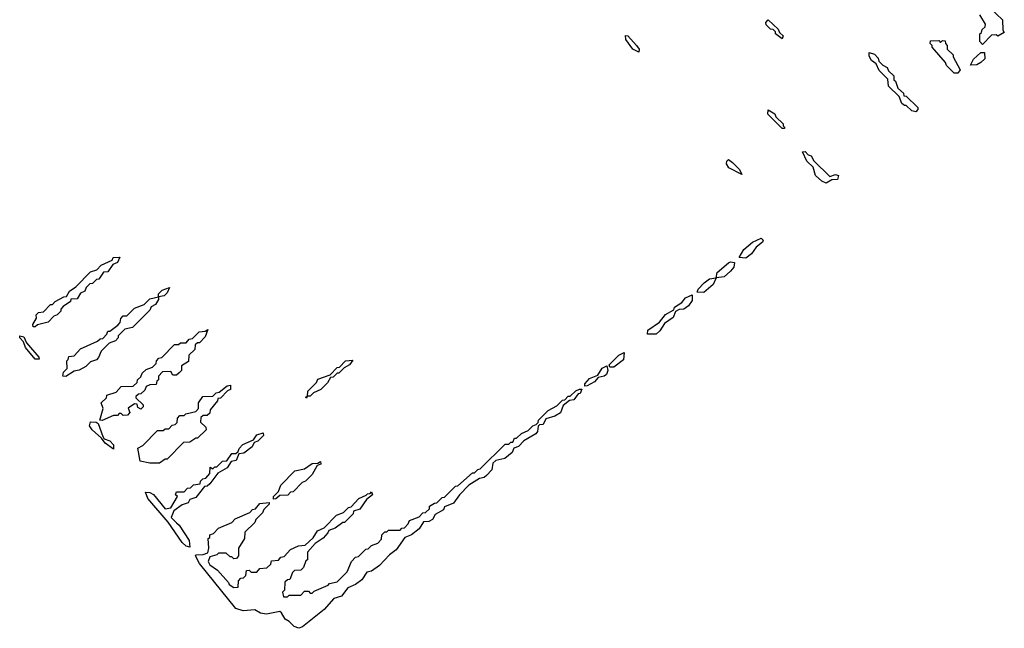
# Model space of a CAD drawing. Extents: x 2886962 to 3052311, y 540590 to 918621.
# Tile 80 of 164: x 2940284 to 2945438, y 766356 to 769539. Entities that reach past the tile are written whole.
import ezdxf

# ---------------------------------------------------------------- set-up
doc = ezdxf.new("R2010")
doc.units = 0

msp = doc.modelspace()

# ---------------------------------------------------------------- linework, layer by layer
at = {"layer": '0CON20XD'}
for points in [[(2945361.7, 769601.7), (2945428.3, 769538.3), (2945430, 769485), (2945438.3, 769471.7), (2945405, 769452.5), (2945395, 769460), (2945371.7, 769458.3), (2945325, 769410)], [(2944275, 769440), (2944240, 769465), (2944240, 769475), (2944228.3, 769488.3), (2944215, 769490), (2944191.7, 769511.7), (2944190, 769525), (2944201.7, 769538.3), (2944255, 769490), (2944261.7, 769471.7), (2944280, 769455), (2944275, 769440)], [(2945325, 769410), (2945310, 769425), (2945310, 769465), (2945318.3, 769471.7), (2945321.7, 769488.3), (2945338.3, 769501.7), (2945340, 769515), (2945310, 769565)], [(2943525, 769370), (2943494.3, 769385), (2943456.7, 769435), (2943455, 769456.7), (2943466.7, 769455), (2943513.3, 769405), (2943526.2, 769385), (2943525, 769370)], [(2945195, 769260), (2945175, 769260), (2945135, 769300), (2945130, 769315), (2945060, 769395), (2945060, 769405), (2945050, 769415), (2945051.7, 769428.3), (2945095, 769430), (2945105, 769420), (2945115, 769430), (2945128.3, 769428.3), (2945130, 769415), (2945140, 769405), (2945140, 769385), (2945170, 769355), (2945170, 769345), (2945207, 769277), (2945195, 769260)], [(2944975, 769057.5), (2944955, 769062.5), (2944925, 769090), (2944915, 769090), (2944901.7, 769101.7), (2944888.3, 769138.3), (2944831.7, 769191.7), (2944828.3, 769228.3), (2944783.6, 769273.6), (2944768.3, 769308.3), (2944742.5, 769325), (2944731.7, 769348.3), (2944731.7, 769368.3), (2944758.3, 769358.3), (2944778.3, 769338.3), (2944781.7, 769321.7), (2944801.7, 769301.7), (2944825, 769290), (2944831.7, 769271.7), (2944860, 769245), (2944860, 769225), (2944868.3, 769218.3), (2944881.7, 769181.7), (2944910, 769155), (2944911.7, 769141.7), (2944925, 769140), (2944985, 769080), (2944985, 769070), (2944975, 769057.5)], [(2945261.7, 769301.7), (2945276.4, 769333.6), (2945315, 769367.5), (2945335, 769367.5), (2945335.8, 769335), (2945316.2, 769315), (2945295, 769304), (2945261.7, 769301.7)], [(2944285, 768970), (2944275, 768970), (2944200, 769045), (2944201.7, 769068.3), (2944236.4, 769046.4), (2944241.7, 769031.7), (2944280, 768995), (2944280, 768985), (2944290, 768975), (2944285, 768970)], [(2944065, 768730), (2943996.7, 768765), (2943984.2, 768785), (2943985, 768800), (2943995, 768807.5), (2944015, 768792.5), (2944052.5, 768755), (2944065, 768730)], [(2944505, 768683.8), (2944482.5, 768695), (2944450, 768725), (2944438.3, 768768.3), (2944405, 768800), (2944381.7, 768848.3), (2944395, 768850), (2944411.7, 768831.7), (2944426.4, 768826.4), (2944441.7, 768801.7), (2944525, 768720), (2944555, 768730), (2944570, 768725), (2944565, 768704), (2944535, 768702.5), (2944505, 768683.8)], [(2944085, 768291.9), (2944050, 768295), (2944075, 768337.5), (2944120, 768375), (2944165.8, 768395.8), (2944175.6, 768385.6), (2944173.3, 768375), (2944139.7, 768350.3), (2944115.5, 768315), (2944085, 768291.9)], [(2940365, 767932.5), (2940353.6, 767933.6), (2940353.3, 767945), (2940371.7, 767978.3), (2940370, 767995), (2940381.7, 768008.3), (2940408.3, 768011.7), (2940445, 768050), (2940455, 768050), (2940470, 768065), (2940515, 768090), (2940528.3, 768091.7), (2940545, 768120), (2940578.3, 768141.7), (2940655, 768220), (2940688.3, 768231.7), (2940710, 768255), (2940768.3, 768281.7), (2940773.9, 768296.1), (2940807.5, 768297.5), (2940795, 768270), (2940771.7, 768258.3), (2940745, 768220), (2940721.7, 768218.3), (2940698.3, 768181.7), (2940685, 768180), (2940665, 768160), (2940651.7, 768158.3), (2940631.7, 768138.3), (2940625, 768120), (2940601.7, 768108.3), (2940585, 768080), (2940551.7, 768078.3), (2940550, 768065), (2940510.7, 768039.3), (2940500, 768025), (2940500, 768015), (2940480, 767995), (2940461.7, 767988.3), (2940433, 767957), (2940377.5, 767942.5), (2940365, 767932.5)], [(2943865, 768112.5), (2943830, 768115), (2943835, 768130), (2943867, 768163), (2943895, 768183.3), (2943930, 768190), (2943935, 768217.5), (2943995, 768267.5), (2944005, 768272.5), (2944025, 768270), (2944022, 768245), (2944005, 768224.4), (2943971.2, 768195), (2943930, 768190), (2943913.8, 768155), (2943865, 768112.5)], [(2940525, 767673.8), (2940510, 767675), (2940513.8, 767695), (2940532.5, 767715), (2940530, 767755), (2940538.3, 767761.7), (2940541.7, 767778.3), (2940568.3, 767781.7), (2940601.7, 767818.3), (2940691.7, 767858.3), (2940705, 767870), (2940718.3, 767871.7), (2940740, 767895), (2940745, 767910), (2940755, 767910), (2940798.3, 767941.7), (2940810, 767955), (2940813, 767977), (2940825, 767990), (2940845, 767990), (2940885, 768030), (2940935, 768050), (2940965, 768080), (2941010, 768090), (2941010, 768105), (2941030, 768125), (2941068.3, 768138.3), (2941055, 768110), (2941040, 768095), (2941010, 768090), (2941010, 768075), (2940995, 768050), (2940971.7, 768038.3), (2940965, 768020), (2940875, 767930), (2940835, 767920), (2940800, 767885), (2940800, 767875), (2940785, 767860), (2940751.7, 767848.3), (2940710, 767805), (2940697, 767773), (2940685, 767760), (2940655, 767750), (2940630, 767725), (2940595, 767706.7), (2940568.3, 767701.7), (2940525, 767673.8)], [(2943615, 767894.6), (2943570, 767895), (2943572.5, 767915), (2943633, 767957), (2943665, 767996.7), (2943708.3, 768021.7), (2943712.5, 768035), (2943749.3, 768060.7), (2943770, 768085), (2943805, 768100), (2943805, 768070), (2943785, 768043.3), (2943760, 768025), (2943736.4, 768023.6), (2943717.5, 768012.5), (2943705, 767981.2), (2943660, 767950), (2943635, 767912.5), (2943615, 767894.6)], [(2940385, 767763.8), (2940365, 767764.4), (2940315, 767824.4), (2940303.9, 767853.9), (2940283.8, 767875), (2940283.8, 767886.2), (2940305, 767880), (2940320, 767850), (2940383.3, 767775), (2940385, 767763.8)], [(2940715, 767443.8), (2940703.3, 767445), (2940720, 767505), (2940710, 767535), (2940738.3, 767561.7), (2940740, 767575), (2940788.3, 767591.7), (2940815, 767620), (2940878.3, 767621.7), (2940898.3, 767641.7), (2940900, 767655), (2940918.3, 767671.7), (2940925, 767690), (2940945, 767710), (2940978.3, 767721.7), (2940998.3, 767741.7), (2941000, 767755), (2941011.7, 767768.3), (2941028.3, 767771.7), (2941095, 767840), (2941115, 767840), (2941125, 767850), (2941155, 767850), (2941171.7, 767868.3), (2941188.3, 767871.7), (2941223, 767907), (2941255, 767910), (2941268.3, 767918.3), (2941255, 767880), (2941225, 767850), (2941215, 767850), (2941201.7, 767838.3), (2941200, 767815), (2941170, 767785), (2941168.3, 767751.7), (2941131.7, 767728.3), (2941130, 767705), (2941118.3, 767691.7), (2941105, 767680), (2941085, 767680), (2941075, 767700), (2941031.7, 767698.3), (2941010, 767675), (2941010, 767655), (2941001.7, 767648.3), (2940998.3, 767631.7), (2940965, 767630), (2940945, 767620), (2940938.3, 767601.7), (2940918.3, 767581.7), (2940905, 767580), (2940891.7, 767568.3), (2940891.7, 767561.7), (2940930, 767525), (2940930, 767515), (2940918.3, 767501.7), (2940901.7, 767511.7), (2940898.3, 767528.3), (2940885, 767530), (2940851.7, 767508.3), (2940860, 767485), (2940848.3, 767471.7), (2940825, 767470), (2940815, 767480), (2940805, 767480), (2940795, 767470), (2940775, 767470), (2940715, 767443.8)], [(2943395, 767722.5), (2943372.5, 767722.5), (2943370, 767735), (2943420, 767785), (2943448.3, 767798.3), (2943445, 767760), (2943395, 767722.5)], [(2941785, 767560), (2941780, 767565), (2941790, 767570), (2941793, 767597), (2941838.3, 767641.7), (2941845, 767660), (2941908.3, 767681.7), (2941945, 767720), (2941958.3, 767721.7), (2941990, 767755), (2942028.3, 767758.3), (2942010, 767735), (2941981.7, 767718.3), (2941955, 767690), (2941945, 767690), (2941925, 767670), (2941911.7, 767668.3), (2941895, 767640), (2941860, 767605), (2941821.7, 767588.3), (2941805, 767570), (2941790, 767570), (2941785, 767560)], [(2943242.5, 767622.5), (2943242.5, 767635), (2943267, 767663), (2943310, 767680), (2943333.6, 767716.4), (2943358.3, 767728.3), (2943362.5, 767705), (2943355, 767684.2), (2943344, 767674), (2943311.7, 767668.3), (2943293.3, 767645), (2943255, 767623.8), (2943242.5, 767622.5)], [(2941015, 767220), (2940965, 767220), (2940915, 767230), (2940901.7, 767298.3), (2940928.3, 767311.7), (2941005, 767390), (2941035, 767390), (2941045, 767400), (2941065, 767400), (2941081.7, 767418.3), (2941098.3, 767421.7), (2941108.3, 767431.7), (2941110, 767455), (2941121.7, 767468.3), (2941145, 767470), (2941153, 767477), (2941205, 767490), (2941220, 767505), (2941220, 767535), (2941241.7, 767568.3), (2941295, 767570), (2941311.7, 767588.3), (2941328.3, 767591.7), (2941370, 767625), (2941387.5, 767627.5), (2941387.5, 767605), (2941371.7, 767598.3), (2941335, 767560), (2941321.7, 767558.3), (2941320, 767545), (2941281.7, 767498.3), (2941278.3, 767481.7), (2941265, 767470), (2941245, 767470), (2941231.7, 767458.3), (2941230, 767435), (2941258.3, 767408.3), (2941260, 767395), (2941215, 767350), (2941205, 767350), (2941175, 767330), (2941141.7, 767328.3), (2941055, 767240), (2941045, 767240), (2941015, 767220)], [(2941745, 766356.2), (2941720, 766365), (2941695, 766392.5), (2941674.3, 766404.3), (2941655, 766437.5), (2941645, 766443.3), (2941575, 766430), (2941545, 766436), (2941515, 766453.3), (2941453.3, 766446.7), (2941415, 766460.5), (2941225, 766694.4), (2941204, 766735), (2941205, 766740), (2941245, 766742.5), (2941268.3, 766751.7), (2941273.3, 766775), (2941270, 766825), (2941278.3, 766831.7), (2941280, 766845), (2941298.3, 766851.7), (2941325, 766880), (2941395, 766910), (2941411.7, 766928.3), (2941488.3, 766961.7), (2941501.7, 766978.3), (2941518.3, 766981.7), (2941541.7, 767008.3), (2941590, 767015), (2941590, 767005), (2941561.7, 766978.3), (2941555, 766960), (2941520, 766925), (2941515, 766910), (2941461.7, 766858.3), (2941460, 766825), (2941430, 766775), (2941430, 766735), (2941418.3, 766721.7), (2941405, 766720), (2941395, 766730), (2941385, 766730), (2941365, 766750), (2941325, 766750), (2941315, 766740), (2941280, 766730), (2941270, 766705), (2941278.3, 766688.3), (2941319.7, 766659.7), (2941376.4, 766596.4), (2941380, 766585), (2941405, 766570), (2941428.3, 766571.7), (2941430, 766605), (2941441.7, 766618.3), (2941455, 766620), (2941468.3, 766631.7), (2941471.7, 766658.3), (2941485, 766660), (2941495, 766650), (2941525, 766650), (2941541.7, 766668.3), (2941578.3, 766671.7), (2941598.3, 766691.7), (2941601.7, 766708.3), (2941638.3, 766711.7), (2941651.7, 766728.3), (2941668.3, 766731.7), (2941701.7, 766768.3), (2941743, 766787), (2941778.3, 766791.7), (2941820, 766830), (2941843.6, 766866.4), (2941878.3, 766881.7), (2941941.7, 766948.3), (2941978.3, 766961.7), (2942005, 766987.5), (2942018.3, 766991.7), (2942060, 767035), (2942098.3, 767051.7), (2942105, 767060), (2942118.3, 767061.7), (2942125, 767070), (2942130, 767055), (2942100, 767030), (2942065, 766980), (2942031.7, 766968.3), (2942030, 766955), (2941985, 766910), (2941975, 766910), (2941935, 766880), (2941901.7, 766868.3), (2941897.5, 766855), (2941873, 766827), (2941830, 766800), (2941790, 766755), (2941790, 766715), (2941781.7, 766708.3), (2941770, 766675), (2941755, 766660), (2941721.7, 766658.3), (2941711.7, 766648.3), (2941698.3, 766611.7), (2941685, 766610), (2941671.7, 766598.3), (2941670, 766555), (2941660, 766545), (2941665, 766520), (2941685, 766520), (2941695, 766530), (2941755, 766530), (2941775, 766550), (2941795, 766550), (2941805, 766540), (2941815, 766540), (2941825, 766550), (2941898.3, 766581.7), (2941905, 766590), (2941945, 766600), (2941998.3, 766651.7), (2942020, 766705), (2942041.7, 766728.3), (2942058.3, 766731.7), (2942095, 766770), (2942108.3, 766771.7), (2942125, 766790), (2942158.3, 766801.7), (2942178.3, 766821.7), (2942180, 766845), (2942195, 766860), (2942205, 766860), (2942215, 766870), (2942275, 766870), (2942285, 766880), (2942298.3, 766881.7), (2942318.3, 766901.7), (2942325, 766920), (2942375, 766940), (2942395, 766960), (2942408.3, 766961.7), (2942428.3, 766981.7), (2942430, 766995), (2942455, 767010), (2942468.3, 767011.7), (2942495, 767040), (2942508.3, 767041.7), (2942565, 767100), (2942578.3, 767101.7), (2942655, 767170), (2942665, 767170), (2942683, 767187), (2942695, 767190), (2942825, 767320), (2942845, 767320), (2942855, 767330), (2942865, 767330), (2942875, 767350), (2942885, 767350), (2942910, 767375), (2942945, 767390), (2942970, 767415), (2942988.3, 767421.7), (2942998.3, 767431.7), (2943000, 767445), (2943050, 767495), (2943095, 767520), (2943125, 767550), (2943138.3, 767551.7), (2943155, 767570), (2943165, 767570), (2943195, 767597.5), (2943215, 767607.5), (2943227.5, 767607.5), (2943217.5, 767585), (2943208.3, 767581.7), (2943185, 767551.2), (2943161.7, 767548.3), (2943128.3, 767521.7), (2943115, 767482.9), (2943085, 767465.8), (2943038.3, 767451.7), (2943025, 767422.5), (2943005, 767420), (2942997.5, 767412.5), (2942994, 767385), (2942985, 767372.9), (2942922.5, 767337.5), (2942895, 767306.7), (2942871.2, 767298.8), (2942861.2, 767275), (2942823.3, 767245), (2942777, 767233), (2942760, 767220), (2942755.6, 767185), (2942727.5, 767155), (2942715, 767144.5), (2942690.3, 767139.7), (2942635.8, 767104.2), (2942586.2, 767055), (2942555, 767010.6), (2942508.3, 766991.7), (2942503.3, 766975), (2942458.3, 766951.7), (2942445, 766924.5), (2942425, 766914.5), (2942397.5, 766912.5), (2942375, 766876.2), (2942335, 766844.4), (2942299.5, 766830.5), (2942255, 766766.2), (2942219.1, 766740.9), (2942167.1, 766685), (2942126.2, 766655), (2942100.8, 766649.2), (2942075, 766609.4), (2942041.2, 766585), (2942001.4, 766568.6), (2941968, 766525), (2941928.3, 766511.7), (2941877.5, 766455), (2941765, 766364.2), (2941745, 766356.2)], [(2940775, 767293.3), (2940731.2, 767325), (2940711.2, 767351.2), (2940662.5, 767395), (2940650, 767415), (2940653.9, 767436.1), (2940684, 767434), (2940695, 767427.5), (2940718.8, 767358.8), (2940726.7, 767346.7), (2940755, 767335.8), (2940775.5, 767315.5), (2940775, 767293.3)], [(2941175, 766780), (2941155, 766786), (2941135, 766804.4), (2941061.4, 766911.4), (2940955, 767034.3), (2940942.5, 767067.5), (2940965, 767066), (2940985, 767056), (2941045, 766981.2), (2941074.2, 766985.8), (2941110, 767045), (2941100, 767055), (2941105, 767070), (2941145, 767070), (2941161.7, 767088.3), (2941178.3, 767091.7), (2941193, 767107), (2941228.3, 767111.7), (2941230, 767125), (2941241.7, 767138.3), (2941258.3, 767141.7), (2941280, 767165), (2941281.7, 767198.3), (2941295, 767190), (2941305, 767200), (2941315, 767200), (2941345, 767230), (2941368.3, 767231.7), (2941395, 767270), (2941415, 767270), (2941428.3, 767281.7), (2941433, 767297), (2941451.7, 767318.3), (2941508.3, 767341.7), (2941525, 767367.5), (2941558.3, 767378.3), (2941560, 767365), (2941530, 767335), (2941511.7, 767328.3), (2941500, 767305), (2941457, 767273), (2941431.7, 767268.3), (2941416.4, 767233.6), (2941391.7, 767228.3), (2941370, 767195), (2941321.7, 767168.3), (2941278.3, 767111.7), (2941265, 767100), (2941251.7, 767098.3), (2941205, 767040), (2941175, 767030), (2941165, 767012.5), (2941135, 767002.5), (2941090, 766970), (2941076.2, 766935), (2941105, 766907.5), (2941119.2, 766895), (2941171.2, 766815), (2941175, 766780)], [(2941611.7, 767031.7), (2941612.5, 767045), (2941638.3, 767071.7), (2941650, 767105), (2941725, 767180), (2941775, 767190), (2941815, 767217.5), (2941845, 767220), (2941858.3, 767228.3), (2941860, 767215), (2941841.7, 767208.3), (2941815, 767160), (2941780, 767125), (2941761.7, 767118.3), (2941715, 767070), (2941701.7, 767068.3), (2941687, 767053), (2941645, 767050), (2941625, 767032.5), (2941611.7, 767031.7)]]:
    msp.add_lwpolyline(points, dxfattribs=at)

doc.saveas('drawing.dxf')
